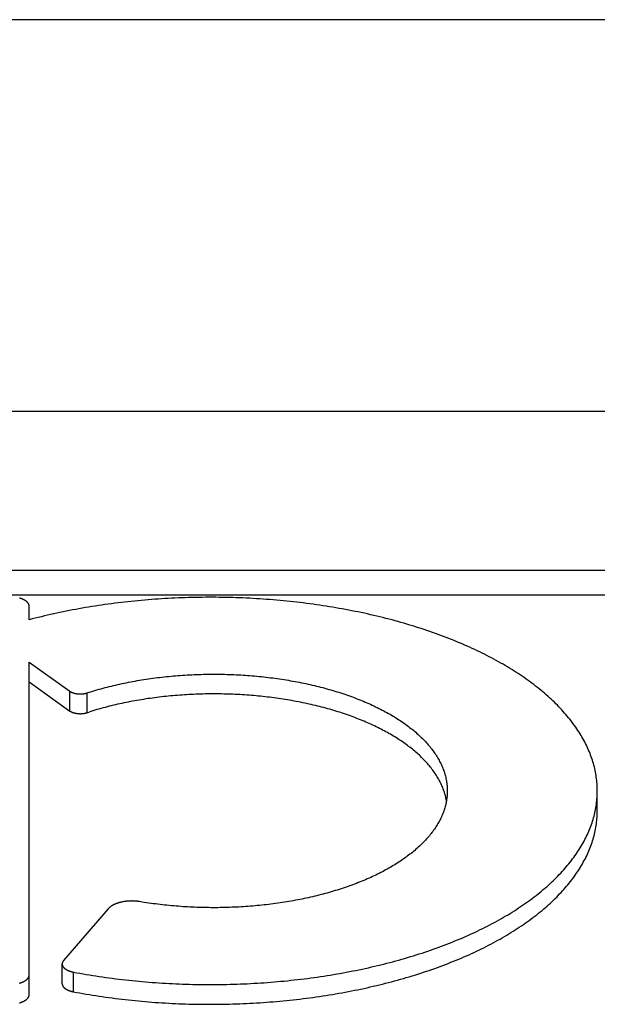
# Model space of a CAD drawing. Header units: inches. Extents: x 0 to 82.5, y 0 to 53.4.
# Tile 78 of 128: x 36.45 to 36.704, y 51.403 to 51.835. Entities that reach past the tile are written whole.
import ezdxf

# ---------------------------------------------------------------- set-up
doc = ezdxf.new("R2010")
doc.units = ezdxf.units.IN
doc.header["$LTSCALE"] = 4.538835
doc.header["$MEASUREMENT"] = 0
doc.layers.add('DOOR_ASSEMBLY', color=7, linetype='CONTINUOUS')

msp = doc.modelspace()

# ---------------------------------------------------------------- linework, layer by layer
at = {"layer": 'DOOR_ASSEMBLY', "color": 7, "linetype": 'Continuous'}
for p, q in [((36.91919, 51.83487), (36.23919, 51.83487)), ((36.21419, 51.66301), (36.94419, 51.66301)), ((35.84219, 51.59326), (37.31619, 51.59326)), ((35.84219, 51.58237), (37.31619, 51.58237)), ((36.45429, 51.57146), (36.45429, 51.57733)), ((36.45429, 51.40697), (36.45429, 51.55283)), ((36.45429, 51.55283), (36.47219, 51.54008)), ((36.45429, 51.54417), (36.47219, 51.53142)), ((36.47219, 51.53142), (36.47219, 51.54008)), ((36.47968, 51.53069), (36.47968, 51.53935)), ((36.70379, 51.48767), (36.70379, 51.49643)), ((36.48899, 51.44457), (36.46939, 51.42193)), ((36.46875, 51.41173), (36.46875, 51.4204)), ((36.47369, 51.40816), (36.47369, 51.41682))]:
    msp.add_line(p, q, dxfattribs=at)
for points in [[(36.45429, 51.57733), (36.45429, 51.57741), (36.45429, 51.57749), (36.45428, 51.57757), (36.45427, 51.57765), (36.45426, 51.57772), (36.45424, 51.5778), (36.45422, 51.57788), (36.4542, 51.57796), (36.45418, 51.57804), (36.45415, 51.57811), (36.45412, 51.57819), (36.45408, 51.57827), (36.45405, 51.57834), (36.45401, 51.57842), (36.45397, 51.57849), (36.45392, 51.57857), (36.45387, 51.57864), (36.45382, 51.57872), (36.45377, 51.57879), (36.45371, 51.57887), (36.45365, 51.57894), (36.45359, 51.57901), (36.45353, 51.57908), (36.45346, 51.57915), (36.45339, 51.57922), (36.45332, 51.57929), (36.45325, 51.57936), (36.45317, 51.57943), (36.45309, 51.5795), (36.45301, 51.57957), (36.45292, 51.57963), (36.45283, 51.5797), (36.45274, 51.57976), (36.45265, 51.57983), (36.45256, 51.57989), (36.45246, 51.57995), (36.45236, 51.58001), (36.45226, 51.58007), (36.45216, 51.58013), (36.45205, 51.58019), (36.45194, 51.58025), (36.45183, 51.5803), (36.45172, 51.58036), (36.45161, 51.58041), (36.45149, 51.58046), (36.45137, 51.58052), (36.45125, 51.58057), (36.45113, 51.58062), (36.45101, 51.58066), (36.45088, 51.58071), (36.45075, 51.58076), (36.45063, 51.5808), (36.4505, 51.58085), (36.45036, 51.58089), (36.45023, 51.58093), (36.45009, 51.58097), (36.44996, 51.58101)], [(36.50352, 51.57997), (36.50205, 51.57984), (36.50058, 51.57969), (36.49912, 51.57955), (36.49766, 51.57939), (36.4962, 51.57923), (36.49474, 51.57906), (36.49329, 51.57888), (36.49184, 51.5787), (36.49039, 51.57852), (36.48895, 51.57832), (36.48751, 51.57812), (36.48608, 51.57792), (36.48464, 51.5777), (36.48322, 51.57748), (36.48179, 51.57726), (36.48037, 51.57703), (36.47896, 51.57679), (36.47754, 51.57654), (36.47614, 51.57629), (36.47473, 51.57604), (36.47333, 51.57578), (36.47194, 51.57551), (36.47055, 51.57523), (36.46917, 51.57495), (36.46779, 51.57466), (36.46641, 51.57437), (36.46505, 51.57407), (36.46368, 51.57377), (36.46232, 51.57346), (36.46097, 51.57314), (36.45962, 51.57282), (36.45828, 51.57249), (36.45695, 51.57215), (36.45562, 51.57181), (36.45429, 51.57146)], [(36.70379, 51.49643), (36.70379, 51.49718), (36.70376, 51.49792), (36.70373, 51.49867), (36.70368, 51.49942), (36.70362, 51.50016), (36.70355, 51.50091), (36.70346, 51.50165), (36.70336, 51.5024), (36.70325, 51.50314), (36.70312, 51.50389), (36.70298, 51.50463), (36.70283, 51.50537), (36.70266, 51.50612), (36.70249, 51.50686), (36.70229, 51.5076), (36.70209, 51.50834), (36.70187, 51.50908), (36.70164, 51.50982), (36.7014, 51.51055), (36.70114, 51.51129), (36.70087, 51.51202), (36.70059, 51.51276), (36.70029, 51.51349), (36.69999, 51.51422), (36.69967, 51.51495), (36.69933, 51.51568), (36.69899, 51.5164), (36.69863, 51.51713), (36.69826, 51.51785), (36.69787, 51.51857), (36.69747, 51.51929), (36.69706, 51.52001), (36.69664, 51.52073), (36.69621, 51.52144), (36.69576, 51.52216), (36.6953, 51.52287), (36.69483, 51.52358), (36.69434, 51.52428), (36.69384, 51.52499), (36.69333, 51.52569), (36.69281, 51.52639), (36.69228, 51.52709), (36.69173, 51.52778), (36.69117, 51.52847), (36.6906, 51.52916), (36.69002, 51.52985), (36.68942, 51.53054), (36.68882, 51.53122), (36.6882, 51.5319), (36.68756, 51.53258), (36.68692, 51.53325), (36.68627, 51.53392), (36.6856, 51.53459), (36.68492, 51.53526), (36.68423, 51.53592), (36.68353, 51.53658), (36.68282, 51.53723), (36.68209, 51.53789), (36.68136, 51.53854), (36.68061, 51.53918), (36.67985, 51.53983), (36.67908, 51.54047), (36.6783, 51.5411), (36.67751, 51.54174), (36.6767, 51.54237), (36.67589, 51.54299), (36.67506, 51.54362), (36.67423, 51.54423), (36.67338, 51.54485), (36.67252, 51.54546), (36.67165, 51.54607), (36.67077, 51.54667), (36.66988, 51.54727), (36.66898, 51.54787), (36.66807, 51.54846), (36.66715, 51.54905), (36.66622, 51.54963), (36.66528, 51.55021), (36.66433, 51.55079), (36.66336, 51.55136), (36.66239, 51.55193), (36.66141, 51.55249), (36.66042, 51.55305), (36.65942, 51.5536), (36.6584, 51.55415), (36.65738, 51.5547), (36.65635, 51.55524), (36.65531, 51.55577), (36.65426, 51.55631), (36.6532, 51.55683), (36.65214, 51.55735), (36.65106, 51.55787), (36.64997, 51.55839), (36.64888, 51.55889), (36.64777, 51.5594), (36.64666, 51.55989), (36.64554, 51.56039), (36.64441, 51.56088), (36.64327, 51.56136), (36.64212, 51.56184), (36.64097, 51.56231), (36.63981, 51.56278), (36.63863, 51.56324), (36.63745, 51.5637), (36.63627, 51.56415), (36.63507, 51.5646), (36.63387, 51.56504), (36.63265, 51.56548), (36.63143, 51.56591), (36.63021, 51.56634), (36.62897, 51.56676), (36.62773, 51.56718), (36.62648, 51.56759), (36.62523, 51.56799), (36.62397, 51.56839), (36.6227, 51.56878), (36.62142, 51.56917), (36.62014, 51.56955), (36.61884, 51.56993), (36.61755, 51.5703), (36.61624, 51.57067), (36.61494, 51.57103), (36.61362, 51.57138), (36.6123, 51.57173), (36.61097, 51.57207), (36.60964, 51.5724), (36.6083, 51.57273), (36.60695, 51.57306), (36.6056, 51.57338), (36.60424, 51.57369), (36.60288, 51.574), (36.60151, 51.5743), (36.60014, 51.57459), (36.59876, 51.57488), (36.59738, 51.57516), (36.59599, 51.57544), (36.5946, 51.57571), (36.5932, 51.57597), (36.5918, 51.57623), (36.59039, 51.57648), (36.58898, 51.57673), (36.58757, 51.57697), (36.58615, 51.5772), (36.58472, 51.57743), (36.5833, 51.57765), (36.58186, 51.57786), (36.58043, 51.57807), (36.57899, 51.57827), (36.57755, 51.57847), (36.5761, 51.57866), (36.57466, 51.57884), (36.5732, 51.57902), (36.57175, 51.57919), (36.57029, 51.57935), (36.56883, 51.57951), (36.56737, 51.57966), (36.5659, 51.5798), (36.56443, 51.57994), (36.56296, 51.58007), (36.56149, 51.5802), (36.56002, 51.58031), (36.55854, 51.58043), (36.55706, 51.58053), (36.55558, 51.58063), (36.5541, 51.58072), (36.55261, 51.58081), (36.55113, 51.58089), (36.54964, 51.58096), (36.54815, 51.58103), (36.54666, 51.58109), (36.54517, 51.58114), (36.54368, 51.58119), (36.54219, 51.58123), (36.5407, 51.58126), (36.53921, 51.58129), (36.53771, 51.58131), (36.53622, 51.58132), (36.53473, 51.58133), (36.53323, 51.58133), (36.53174, 51.58133), (36.53024, 51.58131), (36.52875, 51.58129), (36.52726, 51.58127), (36.52576, 51.58124), (36.52427, 51.5812), (36.52278, 51.58115), (36.52129, 51.5811), (36.5198, 51.58104), (36.51831, 51.58098), (36.51683, 51.58091), (36.51534, 51.58083), (36.51386, 51.58075), (36.51237, 51.58065), (36.51089, 51.58056), (36.50941, 51.58045), (36.50794, 51.58034), (36.50646, 51.58023), (36.50499, 51.5801), (36.50352, 51.57997)], [(36.47968, 51.53935), (36.48055, 51.53963), (36.48141, 51.5399), (36.48229, 51.54017), (36.48317, 51.54043), (36.48405, 51.54069), (36.48494, 51.54094), (36.48584, 51.54119), (36.48674, 51.54144), (36.48764, 51.54168), (36.48855, 51.54192), (36.48946, 51.54215), (36.49038, 51.54238), (36.4913, 51.5426), (36.49223, 51.54282), (36.49316, 51.54303), (36.4941, 51.54324), (36.49504, 51.54344), (36.49598, 51.54364), (36.49693, 51.54384), (36.49788, 51.54403), (36.49884, 51.54421), (36.4998, 51.54439), (36.50076, 51.54457), (36.50173, 51.54474), (36.50269, 51.5449), (36.50367, 51.54507), (36.50464, 51.54522), (36.50562, 51.54537), (36.5066, 51.54552), (36.50759, 51.54566), (36.50858, 51.5458), (36.50957, 51.54593), (36.51056, 51.54606), (36.51156, 51.54618), (36.51255, 51.54629), (36.51355, 51.54641), (36.51456, 51.54651), (36.51556, 51.54661), (36.51657, 51.54671), (36.51757, 51.5468), (36.51858, 51.54689), (36.5196, 51.54697), (36.52061, 51.54705), (36.52162, 51.54712), (36.52264, 51.54718), (36.52366, 51.54725), (36.52468, 51.5473), (36.5257, 51.54735), (36.52672, 51.5474), (36.52774, 51.54744), (36.52876, 51.54747), (36.52978, 51.54751), (36.53081, 51.54753), (36.53183, 51.54755), (36.53285, 51.54757), (36.53388, 51.54758), (36.5349, 51.54758), (36.53593, 51.54758), (36.53695, 51.54758), (36.53798, 51.54757), (36.539, 51.54755), (36.54003, 51.54753), (36.54105, 51.5475), (36.54207, 51.54747), (36.54309, 51.54744), (36.54412, 51.5474), (36.54514, 51.54735), (36.54616, 51.5473), (36.54717, 51.54724), (36.54819, 51.54718), (36.54921, 51.54711), (36.55022, 51.54704), (36.55124, 51.54697), (36.55225, 51.54688), (36.55326, 51.5468), (36.55426, 51.54671), (36.55527, 51.54661), (36.55628, 51.54651), (36.55728, 51.5464), (36.55828, 51.54629), (36.55928, 51.54617), (36.56027, 51.54605), (36.56126, 51.54592), (36.56225, 51.54579), (36.56324, 51.54565), (36.56423, 51.54551), (36.56521, 51.54537), (36.56619, 51.54521), (36.56716, 51.54506), (36.56814, 51.5449), (36.5691, 51.54473), (36.57007, 51.54456), (36.57103, 51.54438), (36.57199, 51.5442), (36.57295, 51.54402), (36.5739, 51.54383), (36.57485, 51.54363), (36.57579, 51.54343), (36.57673, 51.54323), (36.57767, 51.54302), (36.5786, 51.54281), (36.57952, 51.54259), (36.58045, 51.54237), (36.58136, 51.54214), (36.58228, 51.54191), (36.58319, 51.54167), (36.58409, 51.54143), (36.58499, 51.54118), (36.58588, 51.54093), (36.58677, 51.54068), (36.58766, 51.54042), (36.58854, 51.54016), (36.58941, 51.53989), (36.59028, 51.53962), (36.59114, 51.53934), (36.592, 51.53906), (36.59285, 51.53877), (36.5937, 51.53848), (36.59454, 51.53819), (36.59537, 51.53789), (36.5962, 51.53759), (36.59702, 51.53729), (36.59784, 51.53697), (36.59864, 51.53666), (36.59945, 51.53634), (36.60024, 51.53602), (36.60103, 51.53569), (36.60182, 51.53536), (36.6026, 51.53503), (36.60337, 51.53469), (36.60413, 51.53435), (36.60489, 51.53401), (36.60564, 51.53366), (36.60638, 51.5333), (36.60711, 51.53295), (36.60784, 51.53259), (36.60856, 51.53222), (36.60928, 51.53185), (36.60998, 51.53148), (36.61068, 51.53111), (36.61138, 51.53073), (36.61206, 51.53035), (36.61274, 51.52996), (36.6134, 51.52958), (36.61407, 51.52918), (36.61472, 51.52879), (36.61536, 51.52839), (36.616, 51.52799), (36.61663, 51.52759), (36.61725, 51.52718), (36.61786, 51.52677), (36.61847, 51.52635), (36.61906, 51.52594), (36.61965, 51.52552), (36.62023, 51.52509), (36.6208, 51.52467), (36.62136, 51.52424), (36.62192, 51.52381), (36.62246, 51.52338), (36.623, 51.52294), (36.62353, 51.5225), (36.62404, 51.52206), (36.62455, 51.52161), (36.62506, 51.52117), (36.62555, 51.52072), (36.62603, 51.52027), (36.6265, 51.51981), (36.62697, 51.51935), (36.62743, 51.5189), (36.62787, 51.51843), (36.62831, 51.51797), (36.62874, 51.51751), (36.62916, 51.51704), (36.62957, 51.51657), (36.62997, 51.5161), (36.63036, 51.51562), (36.63074, 51.51515), (36.63111, 51.51467), (36.63147, 51.51419), (36.63182, 51.51371), (36.63216, 51.51323), (36.6325, 51.51274), (36.63282, 51.51226), (36.63313, 51.51177), (36.63344, 51.51128), (36.63373, 51.51079), (36.63402, 51.5103), (36.63429, 51.5098), (36.63455, 51.50931), (36.63481, 51.50881), (36.63505, 51.50831), (36.63529, 51.50781), (36.63551, 51.50731), (36.63573, 51.50681), (36.63593, 51.50631), (36.63613, 51.50581), (36.63631, 51.5053), (36.63649, 51.5048), (36.63665, 51.50429)], [(36.47219, 51.54008), (36.47226, 51.54003), (36.47233, 51.53999), (36.4724, 51.53994), (36.47247, 51.5399), (36.47254, 51.53986), (36.47262, 51.53981), (36.4727, 51.53977), (36.47277, 51.53973), (36.47286, 51.53969), (36.47294, 51.53965), (36.47302, 51.53961), (36.47311, 51.53957), (36.47319, 51.53954), (36.47328, 51.5395), (36.47337, 51.53947), (36.47347, 51.53943), (36.47356, 51.5394), (36.47365, 51.53937), (36.47375, 51.53934), (36.47385, 51.53931), (36.47394, 51.53928), (36.47404, 51.53925), (36.47414, 51.53922), (36.47424, 51.5392), (36.47435, 51.53917), (36.47445, 51.53915), (36.47456, 51.53913), (36.47466, 51.5391), (36.47477, 51.53908), (36.47487, 51.53906), (36.47498, 51.53905), (36.47509, 51.53903), (36.4752, 51.53901), (36.47531, 51.539), (36.47542, 51.53898), (36.47553, 51.53897), (36.47564, 51.53896), (36.47576, 51.53895), (36.47587, 51.53894), (36.47598, 51.53893), (36.47609, 51.53893), (36.47621, 51.53892), (36.47632, 51.53892), (36.47644, 51.53891), (36.47655, 51.53891), (36.47666, 51.53891), (36.47678, 51.53891), (36.47689, 51.53891), (36.477, 51.53891), (36.47712, 51.53892), (36.47723, 51.53892), (36.47735, 51.53893), (36.47746, 51.53894), (36.47757, 51.53894), (36.47768, 51.53895), (36.4778, 51.53897), (36.47791, 51.53898), (36.47802, 51.53899), (36.47813, 51.539), (36.47824, 51.53902), (36.47835, 51.53904), (36.47846, 51.53905), (36.47856, 51.53907), (36.47867, 51.53909), (36.47878, 51.53911), (36.47888, 51.53914), (36.47898, 51.53916), (36.47909, 51.53918), (36.47919, 51.53921), (36.47929, 51.53924), (36.47939, 51.53926), (36.47949, 51.53929), (36.47959, 51.53932), (36.47968, 51.53935)], [(36.63753, 51.492), (36.63751, 51.49208), (36.63742, 51.49259), (36.63732, 51.4931), (36.6372, 51.49361), (36.63708, 51.49411), (36.63695, 51.49462), (36.63681, 51.49512), (36.63665, 51.49563), (36.63649, 51.49613), (36.63632, 51.49663), (36.63613, 51.49713), (36.63594, 51.49763), (36.63574, 51.49813), (36.63552, 51.49863), (36.6353, 51.49913), (36.63507, 51.49963), (36.63482, 51.50012), (36.63457, 51.50061), (36.63431, 51.50111), (36.63404, 51.5016), (36.63375, 51.50209), (36.63346, 51.50258), (36.63316, 51.50306), (36.63285, 51.50355), (36.63253, 51.50403), (36.6322, 51.50452), (36.63186, 51.505), (36.63151, 51.50548), (36.63115, 51.50595), (36.63078, 51.50643), (36.6304, 51.5069), (36.63002, 51.50737), (36.62962, 51.50784), (36.62921, 51.50831), (36.6288, 51.50878), (36.62837, 51.50924), (36.62794, 51.5097), (36.6275, 51.51016), (36.62705, 51.51062), (36.62659, 51.51107), (36.62612, 51.51153), (36.62564, 51.51198), (36.62515, 51.51242), (36.62465, 51.51287), (36.62415, 51.51331), (36.62363, 51.51375), (36.62311, 51.51419), (36.62258, 51.51462), (36.62204, 51.51506), (36.62149, 51.51549), (36.62093, 51.51591), (36.62036, 51.51634), (36.61979, 51.51676), (36.61921, 51.51718), (36.61861, 51.51759), (36.61802, 51.518), (36.61741, 51.51841), (36.61679, 51.51882), (36.61617, 51.51922), (36.61554, 51.51962), (36.6149, 51.52002), (36.61425, 51.52041), (36.61359, 51.5208), (36.61293, 51.52119), (36.61226, 51.52158), (36.61158, 51.52196), (36.6109, 51.52233), (36.6102, 51.52271), (36.6095, 51.52308), (36.60879, 51.52344), (36.60808, 51.52381), (36.60736, 51.52417), (36.60663, 51.52452), (36.60589, 51.52488), (36.60515, 51.52523), (36.60439, 51.52557), (36.60364, 51.52591), (36.60287, 51.52625), (36.6021, 51.52658), (36.60133, 51.52691), (36.60054, 51.52724), (36.59975, 51.52756), (36.59895, 51.52788), (36.59815, 51.52819), (36.59734, 51.5285), (36.59653, 51.52881), (36.5957, 51.52911), (36.59488, 51.52941), (36.59404, 51.5297), (36.5932, 51.52999), (36.59236, 51.53028), (36.59151, 51.53056), (36.59065, 51.53084), (36.58979, 51.53111), (36.58893, 51.53138), (36.58805, 51.53164), (36.58718, 51.5319), (36.58629, 51.53216), (36.58541, 51.53241), (36.58451, 51.53265), (36.58362, 51.5329), (36.58271, 51.53313), (36.58181, 51.53337), (36.58089, 51.5336), (36.57998, 51.53382), (36.57906, 51.53404), (36.57813, 51.53425), (36.5772, 51.53446), (36.57627, 51.53467), (36.57533, 51.53487), (36.57439, 51.53507), (36.57345, 51.53526), (36.5725, 51.53545), (36.57155, 51.53563), (36.57059, 51.53581), (36.56963, 51.53598), (36.56867, 51.53615), (36.5677, 51.53631), (36.56673, 51.53647), (36.56576, 51.53662), (36.56479, 51.53677), (36.56381, 51.53691), (36.56283, 51.53705), (36.56184, 51.53719), (36.56086, 51.53732), (36.55987, 51.53744), (36.55888, 51.53756), (36.55788, 51.53767), (36.55689, 51.53778), (36.55589, 51.53789), (36.55489, 51.53799), (36.55389, 51.53808), (36.55288, 51.53817), (36.55188, 51.53825), (36.55087, 51.53833), (36.54986, 51.53841), (36.54885, 51.53848), (36.54784, 51.53854), (36.54683, 51.5386), (36.54581, 51.53866), (36.5448, 51.53871), (36.54378, 51.53875), (36.54277, 51.53879), (36.54175, 51.53882), (36.54073, 51.53885), (36.53971, 51.53888), (36.53869, 51.5389), (36.53767, 51.53891), (36.53665, 51.53892), (36.53564, 51.53892), (36.53462, 51.53892), (36.5336, 51.53891), (36.53258, 51.5389), (36.53156, 51.53889), (36.53054, 51.53886), (36.52952, 51.53884), (36.5285, 51.53881), (36.52749, 51.53877), (36.52647, 51.53873), (36.52545, 51.53868), (36.52444, 51.53863), (36.52343, 51.53857), (36.52241, 51.53851), (36.5214, 51.53844), (36.52039, 51.53837), (36.51939, 51.53829), (36.51838, 51.53821), (36.51738, 51.53812), (36.51637, 51.53803), (36.51537, 51.53793), (36.51437, 51.53783), (36.51338, 51.53773), (36.51238, 51.53761), (36.51139, 51.5375), (36.5104, 51.53737), (36.50941, 51.53725), (36.50843, 51.53712), (36.50744, 51.53698), (36.50646, 51.53684), (36.50549, 51.53669), (36.50451, 51.53654), (36.50354, 51.53638), (36.50257, 51.53622), (36.50161, 51.53606), (36.50065, 51.53589), (36.49969, 51.53571), (36.49874, 51.53553), (36.49779, 51.53535), (36.49684, 51.53516), (36.4959, 51.53496), (36.49496, 51.53477), (36.49402, 51.53456), (36.49309, 51.53435), (36.49217, 51.53414), (36.49124, 51.53392), (36.49033, 51.5337), (36.48941, 51.53348), (36.4885, 51.53324), (36.4876, 51.53301)], [(36.47219, 51.53142), (36.47226, 51.53137), (36.47232, 51.53133), (36.47239, 51.53129), (36.47246, 51.53124), (36.47253, 51.5312), (36.47261, 51.53116), (36.47268, 51.53112), (36.47276, 51.53108), (36.47284, 51.53104), (36.47292, 51.531), (36.473, 51.53096), (36.47308, 51.53093), (36.47316, 51.53089), (36.47325, 51.53085), (36.47334, 51.53082), (36.47343, 51.53079), (36.47352, 51.53075), (36.47361, 51.53072), (36.4737, 51.53069), (36.47379, 51.53066), (36.47389, 51.53063), (36.47398, 51.53061), (36.47408, 51.53058), (36.47418, 51.53055), (36.47428, 51.53053), (36.47438, 51.5305), (36.47448, 51.53048), (36.47458, 51.53046), (36.47469, 51.53044), (36.47479, 51.53042), (36.47489, 51.5304), (36.475, 51.53038), (36.47511, 51.53037), (36.47521, 51.53035), (36.47532, 51.53034), (36.47543, 51.53032), (36.47553, 51.53031), (36.47564, 51.5303), (36.47575, 51.53029), (36.47586, 51.53028), (36.47597, 51.53027), (36.47608, 51.53027), (36.47619, 51.53026), (36.4763, 51.53026), (36.47641, 51.53025), (36.47652, 51.53025), (36.47664, 51.53025), (36.47675, 51.53025), (36.47686, 51.53025), (36.47697, 51.53025), (36.47708, 51.53026), (36.47719, 51.53026), (36.4773, 51.53027), (36.47741, 51.53027), (36.47752, 51.53028), (36.47763, 51.53029), (36.47774, 51.5303), (36.47785, 51.53031), (36.47796, 51.53032), (36.47806, 51.53034), (36.47817, 51.53035), (36.47828, 51.53037), (36.47838, 51.53038), (36.47849, 51.5304), (36.47859, 51.53042), (36.4787, 51.53044), (36.4788, 51.53046), (36.4789, 51.53048), (36.479, 51.5305), (36.4791, 51.53053), (36.4792, 51.53055), (36.4793, 51.53058), (36.4794, 51.5306), (36.47949, 51.53063), (36.47959, 51.53066), (36.48054, 51.53097)], [(36.4876, 51.53301), (36.4867, 51.53277), (36.4858, 51.53252), (36.48491, 51.53228), (36.48403, 51.53202), (36.48315, 51.53177), (36.48228, 51.5315), (36.48141, 51.53124), (36.48054, 51.53097)], [(36.63665, 51.50429), (36.6368, 51.50379), (36.63695, 51.50328), (36.63708, 51.50277), (36.63721, 51.50226), (36.63732, 51.50175), (36.63742, 51.50124), (36.63752, 51.50073), (36.6376, 51.50022), (36.63767, 51.49971), (36.63773, 51.4992), (36.63779, 51.49869), (36.63783, 51.49818), (36.63786, 51.49767), (36.63788, 51.49715), (36.63789, 51.49664), (36.63789, 51.49633)], [(36.63789, 51.49633), (36.63789, 51.49613), (36.63788, 51.49562), (36.63786, 51.4951), (36.63783, 51.49459), (36.63779, 51.49408), (36.63774, 51.49357), (36.63768, 51.49306), (36.63761, 51.49255), (36.63753, 51.49203), (36.63744, 51.49152), (36.63734, 51.49101), (36.63723, 51.49051), (36.63711, 51.49), (36.63698, 51.48949), (36.63683, 51.48898), (36.63668, 51.48847), (36.63652, 51.48797), (36.63635, 51.48746), (36.63617, 51.48696), (36.63597, 51.48646), (36.63577, 51.48595), (36.63556, 51.48545), (36.63534, 51.48495), (36.6351, 51.48445), (36.63486, 51.48396), (36.63461, 51.48346), (36.63435, 51.48296), (36.63407, 51.48247), (36.63379, 51.48198), (36.6335, 51.48149), (36.6332, 51.481), (36.63289, 51.48051), (36.63256, 51.48002), (36.63223, 51.47954), (36.63189, 51.47905), (36.63154, 51.47857), (36.63118, 51.47809), (36.63081, 51.47761), (36.63043, 51.47714), (36.63005, 51.47666), (36.62965, 51.47619), (36.62924, 51.47572), (36.62882, 51.47525), (36.6284, 51.47479), (36.62796, 51.47432), (36.62752, 51.47386), (36.62706, 51.4734), (36.6266, 51.47295), (36.62613, 51.47249), (36.62565, 51.47204), (36.62516, 51.47159), (36.62466, 51.47114), (36.62415, 51.4707), (36.62363, 51.47025), (36.62311, 51.46982), (36.62257, 51.46938), (36.62203, 51.46894), (36.62148, 51.46851), (36.62092, 51.46808), (36.62035, 51.46766), (36.61977, 51.46723), (36.61918, 51.46681), (36.61859, 51.4664), (36.61799, 51.46598), (36.61738, 51.46557), (36.61676, 51.46516), (36.61613, 51.46476), (36.61549, 51.46435), (36.61485, 51.46396), (36.6142, 51.46356), (36.61354, 51.46317), (36.61287, 51.46278), (36.6122, 51.46239), (36.61152, 51.46201), (36.61083, 51.46163), (36.61013, 51.46126), (36.60942, 51.46089), (36.60871, 51.46052), (36.60799, 51.46015), (36.60726, 51.45979), (36.60653, 51.45943), (36.60579, 51.45908), (36.60504, 51.45873), (36.60429, 51.45838), (36.60352, 51.45804), (36.60275, 51.4577), (36.60198, 51.45737), (36.6012, 51.45704), (36.60041, 51.45671), (36.59961, 51.45639), (36.59881, 51.45607), (36.598, 51.45575), (36.59719, 51.45544), (36.59637, 51.45514), (36.59554, 51.45483), (36.59471, 51.45453), (36.59387, 51.45424), (36.59302, 51.45395), (36.59217, 51.45366), (36.59132, 51.45338), (36.59046, 51.4531), (36.58959, 51.45283), (36.58872, 51.45256), (36.58784, 51.4523), (36.58696, 51.45204), (36.58607, 51.45178), (36.58517, 51.45153), (36.58428, 51.45129), (36.58337, 51.45104), (36.58247, 51.45081), (36.58155, 51.45057), (36.58064, 51.45034), (36.57971, 51.45012), (36.57879, 51.4499), (36.57786, 51.44969), (36.57692, 51.44948), (36.57598, 51.44927), (36.57504, 51.44907), (36.57409, 51.44888), (36.57314, 51.44868), (36.57219, 51.4485), (36.57123, 51.44832), (36.57027, 51.44814), (36.5693, 51.44797), (36.56833, 51.4478), (36.56736, 51.44764), (36.56639, 51.44748), (36.56541, 51.44733), (36.56443, 51.44718), (36.56344, 51.44704), (36.56246, 51.4469), (36.56147, 51.44677), (36.56047, 51.44664), (36.55948, 51.44652), (36.55848, 51.4464), (36.55748, 51.44629), (36.55648, 51.44618), (36.55548, 51.44608), (36.55447, 51.44598), (36.55346, 51.44588), (36.55245, 51.4458), (36.55144, 51.44571), (36.55043, 51.44564), (36.54942, 51.44556), (36.5484, 51.4455), (36.54738, 51.44543), (36.54636, 51.44538), (36.54535, 51.44532), (36.54432, 51.44528), (36.5433, 51.44524), (36.54228, 51.4452), (36.54126, 51.44517), (36.54024, 51.44514), (36.53921, 51.44512), (36.53819, 51.4451), (36.53716, 51.44509), (36.53614, 51.44508), (36.53511, 51.44508), (36.53409, 51.44509), (36.53306, 51.4451), (36.53204, 51.44511), (36.53102, 51.44513), (36.52999, 51.44515), (36.52897, 51.44518), (36.52795, 51.44522), (36.52693, 51.44526), (36.52591, 51.4453), (36.52489, 51.44535), (36.52387, 51.44541), (36.52285, 51.44547), (36.52183, 51.44553), (36.52082, 51.4456), (36.5198, 51.44568), (36.51879, 51.44576), (36.51778, 51.44584), (36.51677, 51.44593), (36.51577, 51.44603), (36.51476, 51.44613), (36.51376, 51.44624), (36.51276, 51.44635), (36.51176, 51.44646), (36.51076, 51.44658), (36.50977, 51.44671), (36.50878, 51.44684), (36.50779, 51.44698), (36.50681, 51.44712), (36.50582, 51.44726), (36.50484, 51.44741), (36.50387, 51.44757), (36.50271, 51.44776)], [(36.70094, 51.48083), (36.70121, 51.48156), (36.70146, 51.4823), (36.7017, 51.48304), (36.70193, 51.48378), (36.70214, 51.48452), (36.70234, 51.48526), (36.70253, 51.486), (36.70271, 51.48674), (36.70287, 51.48748), (36.70302, 51.48822), (36.70315, 51.48897), (36.70328, 51.48971), (36.70339, 51.49046), (36.70348, 51.4912), (36.70357, 51.49195), (36.70364, 51.49269), (36.7037, 51.49344), (36.70374, 51.49419), (36.70377, 51.49493), (36.70379, 51.49568), (36.70379, 51.49633)], [(36.7007, 51.47153), (36.70098, 51.47226), (36.70124, 51.47299), (36.70149, 51.47372), (36.70173, 51.47446), (36.70195, 51.47519), (36.70216, 51.47593), (36.70236, 51.47667), (36.70255, 51.4774), (36.70272, 51.47814), (36.70288, 51.47888), (36.70303, 51.47962), (36.70316, 51.48036), (36.70329, 51.4811), (36.70339, 51.48185), (36.70349, 51.48259), (36.70357, 51.48333), (36.70364, 51.48407), (36.7037, 51.48482), (36.70374, 51.48556), (36.70377, 51.4863), (36.70379, 51.48705), (36.70379, 51.48767)], [(36.47369, 51.41682), (36.47509, 51.41656), (36.4765, 51.41631), (36.47791, 51.41606), (36.47932, 51.41581), (36.48074, 51.41558), (36.48216, 51.41535), (36.48358, 51.41512), (36.48501, 51.41491), (36.48645, 51.4147), (36.48788, 51.41449), (36.48932, 51.41429), (36.49077, 51.4141), (36.49221, 51.41391), (36.49366, 51.41373), (36.49512, 51.41356), (36.49657, 51.41339), (36.49803, 51.41323), (36.49949, 51.41308), (36.50096, 51.41293), (36.50242, 51.41279), (36.50389, 51.41266), (36.50537, 51.41253), (36.50684, 51.41241), (36.50832, 51.41229), (36.50979, 51.41218), (36.51127, 51.41208), (36.51275, 51.41199), (36.51424, 51.4119), (36.51572, 51.41181), (36.51721, 51.41174), (36.5187, 51.41167), (36.52018, 51.4116), (36.52167, 51.41155), (36.52317, 51.4115), (36.52466, 51.41146), (36.52615, 51.41142), (36.52764, 51.41139), (36.52913, 51.41136), (36.53063, 51.41135), (36.53212, 51.41134), (36.53362, 51.41133), (36.53511, 51.41133), (36.5366, 51.41134), (36.5381, 51.41136), (36.53959, 51.41138), (36.54108, 51.41141), (36.54257, 51.41145), (36.54407, 51.41149), (36.54556, 51.41154), (36.54705, 51.41159), (36.54854, 51.41165), (36.55002, 51.41172), (36.55151, 51.4118), (36.55299, 51.41188), (36.55448, 51.41196), (36.55596, 51.41206), (36.55744, 51.41216), (36.55892, 51.41227), (36.5604, 51.41238), (36.56187, 51.4125), (36.56334, 51.41263), (36.56481, 51.41276), (36.56628, 51.4129), (36.56774, 51.41304), (36.56921, 51.4132), (36.57067, 51.41336), (36.57212, 51.41352), (36.57358, 51.41369), (36.57503, 51.41387), (36.57648, 51.41405), (36.57792, 51.41425), (36.57936, 51.41444), (36.5808, 51.41465), (36.58223, 51.41486), (36.58366, 51.41507), (36.58509, 51.41529), (36.58651, 51.41552), (36.58793, 51.41576), (36.58934, 51.416), (36.59075, 51.41625), (36.59216, 51.4165), (36.59356, 51.41676), (36.59496, 51.41702), (36.59635, 51.4173), (36.59773, 51.41757), (36.59912, 51.41786), (36.60049, 51.41815), (36.60186, 51.41844), (36.60323, 51.41875), (36.60459, 51.41905), (36.60595, 51.41937), (36.6073, 51.41969), (36.60864, 51.42001), (36.60998, 51.42035), (36.61131, 51.42068), (36.61264, 51.42103), (36.61396, 51.42138), (36.61527, 51.42173), (36.61658, 51.42209), (36.61788, 51.42246), (36.61918, 51.42283), (36.62047, 51.42321), (36.62175, 51.42359), (36.62302, 51.42398), (36.62429, 51.42438), (36.62555, 51.42478), (36.62681, 51.42518), (36.62805, 51.42559), (36.62929, 51.42601), (36.63052, 51.42643), (36.63175, 51.42686), (36.63297, 51.42729), (36.63418, 51.42773), (36.63538, 51.42818), (36.63657, 51.42863), (36.63776, 51.42908), (36.63894, 51.42954), (36.64011, 51.43), (36.64127, 51.43047), (36.64242, 51.43095), (36.64357, 51.43143), (36.6447, 51.43191), (36.64583, 51.4324), (36.64695, 51.4329), (36.64806, 51.4334), (36.64916, 51.4339), (36.65025, 51.43441), (36.65134, 51.43492), (36.65241, 51.43544), (36.65348, 51.43597), (36.65453, 51.4365), (36.65558, 51.43703), (36.65662, 51.43757), (36.65765, 51.43811), (36.65866, 51.43865), (36.65967, 51.4392), (36.66067, 51.43976), (36.66166, 51.44032), (36.66264, 51.44088), (36.66361, 51.44145), (36.66457, 51.44202), (36.66552, 51.4426), (36.66646, 51.44318), (36.66739, 51.44377), (36.66831, 51.44436), (36.66922, 51.44495), (36.67011, 51.44555), (36.671, 51.44615), (36.67188, 51.44675), (36.67274, 51.44736), (36.6736, 51.44797), (36.67444, 51.44859), (36.67528, 51.44921), (36.6761, 51.44983), (36.67691, 51.45046), (36.67771, 51.45109), (36.6785, 51.45172), (36.67928, 51.45236), (36.68005, 51.453), (36.6808, 51.45365), (36.68155, 51.45429), (36.68228, 51.45494), (36.683, 51.4556), (36.68371, 51.45626), (36.68441, 51.45692), (36.6851, 51.45758), (36.68577, 51.45825), (36.68644, 51.45891), (36.68709, 51.45959), (36.68773, 51.46026), (36.68836, 51.46094), (36.68897, 51.46162), (36.68958, 51.4623), (36.69017, 51.46299), (36.69075, 51.46368), (36.69132, 51.46437), (36.69187, 51.46506), (36.69242, 51.46576), (36.69295, 51.46646), (36.69347, 51.46716), (36.69397, 51.46786), (36.69447, 51.46856), (36.69495, 51.46927), (36.69542, 51.46998), (36.69587, 51.47069), (36.69632, 51.4714), (36.69675, 51.47212), (36.69717, 51.47284), (36.69758, 51.47355), (36.69797, 51.47428), (36.69835, 51.475), (36.69872, 51.47572), (36.69908, 51.47645), (36.69942, 51.47717), (36.69975, 51.4779), (36.70007, 51.47863), (36.70037, 51.47936), (36.70066, 51.4801), (36.70094, 51.48083)], [(36.47369, 51.40816), (36.47509, 51.4079), (36.47649, 51.40765), (36.47789, 51.4074), (36.47929, 51.40716), (36.48071, 51.40692), (36.48212, 51.40669), (36.48354, 51.40647), (36.48496, 51.40625), (36.48639, 51.40604), (36.48782, 51.40584), (36.48925, 51.40564), (36.49069, 51.40545), (36.49213, 51.40526), (36.49357, 51.40509), (36.49502, 51.40491), (36.49647, 51.40475), (36.49792, 51.40459), (36.49938, 51.40443), (36.50083, 51.40428), (36.5023, 51.40414), (36.50376, 51.40401), (36.50522, 51.40388), (36.50669, 51.40376), (36.50816, 51.40364), (36.50963, 51.40353), (36.5111, 51.40343), (36.51258, 51.40334), (36.51406, 51.40325), (36.51553, 51.40316), (36.51701, 51.40309), (36.51849, 51.40302), (36.51998, 51.40295), (36.52146, 51.4029), (36.52294, 51.40285), (36.52443, 51.4028), (36.52591, 51.40276), (36.5274, 51.40273), (36.52888, 51.40271), (36.53037, 51.40269), (36.53186, 51.40268), (36.53335, 51.40267), (36.53483, 51.40267), (36.53632, 51.40268), (36.53781, 51.4027), (36.53929, 51.40272), (36.54078, 51.40274), (36.54227, 51.40278), (36.54375, 51.40282), (36.54524, 51.40286), (36.54672, 51.40292), (36.5482, 51.40298), (36.54968, 51.40304), (36.55116, 51.40312), (36.55264, 51.4032), (36.55412, 51.40328), (36.5556, 51.40337), (36.55707, 51.40347), (36.55854, 51.40358), (36.56001, 51.40369), (36.56148, 51.40381), (36.56295, 51.40393), (36.56441, 51.40406), (36.56587, 51.4042), (36.56733, 51.40434), (36.56879, 51.40449), (36.57024, 51.40465), (36.5717, 51.40481), (36.57314, 51.40498), (36.57459, 51.40516), (36.57603, 51.40534), (36.57747, 51.40553), (36.57891, 51.40572), (36.58034, 51.40592), (36.58177, 51.40613), (36.58319, 51.40634), (36.58461, 51.40656), (36.58603, 51.40678), (36.58744, 51.40702), (36.58885, 51.40725), (36.59026, 51.4075), (36.59166, 51.40775), (36.59306, 51.408), (36.59445, 51.40827), (36.59583, 51.40853), (36.59722, 51.40881), (36.59859, 51.40909), (36.59997, 51.40938), (36.60134, 51.40967), (36.6027, 51.40997), (36.60405, 51.41027), (36.60541, 51.41058), (36.60675, 51.4109), (36.60809, 51.41122), (36.60943, 51.41155), (36.61076, 51.41188), (36.61208, 51.41222), (36.6134, 51.41257), (36.61471, 51.41292), (36.61601, 51.41327), (36.61731, 51.41364), (36.6186, 51.41401), (36.61989, 51.41438), (36.62117, 51.41476), (36.62244, 51.41514), (36.62371, 51.41553), (36.62497, 51.41593), (36.62622, 51.41633), (36.62746, 51.41674), (36.6287, 51.41715), (36.62993, 51.41757), (36.63115, 51.41799), (36.63237, 51.41842), (36.63358, 51.41885), (36.63478, 51.41929), (36.63597, 51.41974), (36.63715, 51.42019), (36.63833, 51.42064), (36.6395, 51.4211), (36.64066, 51.42157), (36.64181, 51.42204), (36.64296, 51.42251), (36.64409, 51.42299), (36.64522, 51.42348), (36.64634, 51.42397), (36.64745, 51.42446), (36.64855, 51.42496), (36.64965, 51.42547), (36.65073, 51.42598), (36.65181, 51.42649), (36.65287, 51.42701), (36.65393, 51.42753), (36.65498, 51.42806), (36.65601, 51.42859), (36.65704, 51.42913), (36.65806, 51.42967), (36.65907, 51.43022), (36.66007, 51.43077), (36.66106, 51.43132), (36.66205, 51.43188), (36.66302, 51.43244), (36.66398, 51.43301), (36.66493, 51.43358), (36.66587, 51.43416), (36.6668, 51.43474), (36.66772, 51.43532), (36.66863, 51.43591), (36.66954, 51.4365), (36.67043, 51.4371), (36.67131, 51.4377), (36.67217, 51.4383), (36.67303, 51.43891), (36.67388, 51.43952), (36.67472, 51.44013), (36.67554, 51.44075), (36.67636, 51.44137), (36.67717, 51.442), (36.67796, 51.44263), (36.67874, 51.44326), (36.67951, 51.44389), (36.68027, 51.44453), (36.68102, 51.44518), (36.68176, 51.44582), (36.68249, 51.44647), (36.6832, 51.44712), (36.68391, 51.44778), (36.6846, 51.44844), (36.68528, 51.4491), (36.68595, 51.44976), (36.68661, 51.45043), (36.68725, 51.4511), (36.68789, 51.45177), (36.68851, 51.45245), (36.68912, 51.45312), (36.68972, 51.45381), (36.6903, 51.45449), (36.69088, 51.45517), (36.69144, 51.45586), (36.69199, 51.45655), (36.69253, 51.45725), (36.69306, 51.45794), (36.69357, 51.45864), (36.69407, 51.45934), (36.69456, 51.46004), (36.69504, 51.46075), (36.6955, 51.46145), (36.69596, 51.46216), (36.6964, 51.46287), (36.69683, 51.46358), (36.69724, 51.4643), (36.69764, 51.46501), (36.69803, 51.46573), (36.69841, 51.46645), (36.69878, 51.46717), (36.69913, 51.46789), (36.69947, 51.46862), (36.6998, 51.46934), (36.70011, 51.47007), (36.70041, 51.4708), (36.7007, 51.47153)], [(36.50271, 51.44776), (36.50252, 51.44779), (36.50233, 51.44781), (36.50215, 51.44784), (36.50196, 51.44786), (36.50177, 51.44788), (36.50157, 51.4479), (36.50138, 51.44792), (36.50119, 51.44794), (36.501, 51.44795), (36.5008, 51.44797), (36.50061, 51.44798), (36.50042, 51.44799), (36.50022, 51.448), (36.50003, 51.44801), (36.49983, 51.44801), (36.49964, 51.44801), (36.49944, 51.44802), (36.49925, 51.44802), (36.49905, 51.44801), (36.49886, 51.44801), (36.49866, 51.44801), (36.49847, 51.448), (36.49827, 51.44799), (36.49808, 51.44798), (36.49788, 51.44797), (36.49769, 51.44796), (36.4975, 51.44794), (36.49731, 51.44792), (36.49711, 51.4479), (36.49692, 51.44788), (36.49673, 51.44786), (36.49654, 51.44784), (36.49636, 51.44781), (36.49617, 51.44779), (36.49598, 51.44776), (36.49579, 51.44773), (36.49561, 51.4477), (36.49543, 51.44766), (36.49524, 51.44763), (36.49506, 51.44759), (36.49488, 51.44755), (36.49471, 51.44751), (36.49453, 51.44747), (36.49435, 51.44743), (36.49418, 51.44739), (36.49401, 51.44734), (36.49383, 51.44729), (36.49367, 51.44725), (36.4935, 51.4472), (36.49333, 51.44714), (36.49317, 51.44709), (36.49301, 51.44704), (36.49285, 51.44698), (36.49269, 51.44692), (36.49253, 51.44686), (36.49238, 51.4468), (36.49223, 51.44674), (36.49208, 51.44668), (36.49193, 51.44662), (36.49178, 51.44655), (36.49164, 51.44649), (36.4915, 51.44642), (36.49136, 51.44635), (36.49122, 51.44628), (36.49109, 51.44621), (36.49096, 51.44614), (36.49083, 51.44606), (36.49071, 51.44599), (36.49058, 51.44591), (36.49046, 51.44583), (36.49034, 51.44576), (36.49023, 51.44568), (36.49012, 51.4456), (36.49001, 51.44552), (36.4899, 51.44544), (36.4898, 51.44535), (36.48969, 51.44527), (36.4896, 51.44519), (36.4895, 51.4451), (36.48941, 51.44501), (36.48932, 51.44493), (36.48923, 51.44484), (36.48915, 51.44475), (36.48907, 51.44466), (36.48899, 51.44457)], [(36.46939, 51.42193), (36.46934, 51.42186), (36.46928, 51.42179), (36.46923, 51.42172), (36.46918, 51.42165), (36.46913, 51.42158), (36.46909, 51.42151), (36.46904, 51.42144), (36.46901, 51.42137), (36.46897, 51.4213), (36.46894, 51.42123), (36.46891, 51.42116), (36.46888, 51.42108), (36.46885, 51.42101), (36.46883, 51.42094), (36.46881, 51.42086), (36.46879, 51.42079), (36.46878, 51.42072), (36.46877, 51.42064), (36.46876, 51.42057), (36.46876, 51.4205), (36.46875, 51.42042), (36.46875, 51.4204)], [(36.46875, 51.4204), (36.46875, 51.42035), (36.46876, 51.42028), (36.46876, 51.4202), (36.46877, 51.42013), (36.46878, 51.42005), (36.4688, 51.41998), (36.46882, 51.41991), (36.46884, 51.41983), (36.46886, 51.41976), (36.46888, 51.41969), (36.46891, 51.41962), (36.46895, 51.41954), (36.46898, 51.41947), (36.46902, 51.4194), (36.46906, 51.41933), (36.4691, 51.41926), (36.46914, 51.41919), (36.46919, 51.41912), (36.46924, 51.41905), (36.4693, 51.41898), (36.46935, 51.41891), (36.46941, 51.41885), (36.46947, 51.41878), (36.46954, 51.41871), (36.4696, 51.41865), (36.46967, 51.41858), (36.46974, 51.41852), (36.46982, 51.41845), (36.46989, 51.41839), (36.46997, 51.41833), (36.47005, 51.41826), (36.47014, 51.4182), (36.47022, 51.41814), (36.47031, 51.41808), (36.4704, 51.41803), (36.47049, 51.41797), (36.47059, 51.41791), (36.47068, 51.41786), (36.47078, 51.4178), (36.47088, 51.41775), (36.47099, 51.4177), (36.47109, 51.41764), (36.4712, 51.41759), (36.47131, 51.41754), (36.47142, 51.4175), (36.47153, 51.41745), (36.47165, 51.4174), (36.47176, 51.41736), (36.47188, 51.41731), (36.472, 51.41727), (36.47212, 51.41723), (36.47225, 51.41719), (36.47237, 51.41715), (36.4725, 51.41711), (36.47263, 51.41707), (36.47276, 51.41704), (36.47289, 51.417), (36.47302, 51.41697), (36.47315, 51.41694), (36.47328, 51.41691), (36.47342, 51.41688), (36.47356, 51.41685), (36.47369, 51.41682)], [(36.44996, 51.41196), (36.45009, 51.41199), (36.45023, 51.41203), (36.45036, 51.41208), (36.4505, 51.41212), (36.45063, 51.41216), (36.45075, 51.41221), (36.45088, 51.41225), (36.45101, 51.4123), (36.45113, 51.41235), (36.45125, 51.4124), (36.45137, 51.41245), (36.45149, 51.4125), (36.45161, 51.41255), (36.45172, 51.41261), (36.45183, 51.41266), (36.45194, 51.41272), (36.45205, 51.41278), (36.45216, 51.41283), (36.45226, 51.41289), (36.45236, 51.41295), (36.45246, 51.41301), (36.45256, 51.41308), (36.45265, 51.41314), (36.45274, 51.4132), (36.45283, 51.41327), (36.45292, 51.41333), (36.45301, 51.4134), (36.45309, 51.41346), (36.45317, 51.41353), (36.45325, 51.4136), (36.45332, 51.41367), (36.45339, 51.41374), (36.45346, 51.41381), (36.45353, 51.41388), (36.45359, 51.41395), (36.45365, 51.41402), (36.45371, 51.4141), (36.45377, 51.41417), (36.45382, 51.41425), (36.45387, 51.41432), (36.45392, 51.41439), (36.45397, 51.41447), (36.45401, 51.41455), (36.45405, 51.41462), (36.45408, 51.4147), (36.45412, 51.41477), (36.45415, 51.41485), (36.45418, 51.41493), (36.4542, 51.41501), (36.45422, 51.41508), (36.45424, 51.41516), (36.45426, 51.41524), (36.45427, 51.41532), (36.45428, 51.4154), (36.45429, 51.41548), (36.45429, 51.41555), (36.45429, 51.41563)], [(36.46875, 51.41173), (36.46875, 51.41165), (36.46876, 51.41158), (36.46877, 51.41151), (36.46878, 51.41144), (36.46879, 51.41137), (36.4688, 51.4113), (36.46882, 51.41122), (36.46884, 51.41115), (36.46887, 51.41108), (36.46889, 51.41101), (36.46892, 51.41094), (36.46895, 51.41087), (36.46899, 51.4108), (36.46902, 51.41073), (36.46906, 51.41066), (36.4691, 51.41059), (36.46915, 51.41052), (36.4692, 51.41045), (36.46924, 51.41039), (36.4693, 51.41032), (36.46935, 51.41025), (36.46941, 51.41019), (36.46947, 51.41012), (36.46953, 51.41006), (36.4696, 51.40999), (36.46966, 51.40993), (36.46973, 51.40986), (36.4698, 51.4098), (36.46988, 51.40974), (36.46995, 51.40968), (36.47003, 51.40962), (36.47011, 51.40956), (36.4702, 51.4095), (36.47028, 51.40944), (36.47037, 51.40939), (36.47046, 51.40933), (36.47055, 51.40927), (36.47065, 51.40922), (36.47074, 51.40916), (36.47084, 51.40911), (36.47094, 51.40906), (36.47104, 51.40901), (36.47114, 51.40896), (36.47125, 51.40891), (36.47136, 51.40886), (36.47147, 51.40881), (36.47158, 51.40877), (36.47169, 51.40872), (36.47181, 51.40868), (36.47192, 51.40864), (36.47204, 51.4086), (36.47216, 51.40856), (36.47228, 51.40852), (36.4724, 51.40848), (36.47253, 51.40844), (36.47265, 51.4084), (36.47278, 51.40837), (36.4729, 51.40834), (36.47303, 51.4083), (36.47316, 51.40827), (36.47329, 51.40824), (36.47343, 51.40821), (36.47356, 51.40819), (36.47369, 51.40816)], [(36.45001, 51.40331), (36.45014, 51.40335), (36.45027, 51.40339), (36.4504, 51.40343), (36.45053, 51.40347), (36.45066, 51.40351), (36.45078, 51.40356), (36.45091, 51.4036), (36.45103, 51.40365), (36.45115, 51.4037), (36.45127, 51.40374), (36.45138, 51.40379), (36.4515, 51.40384), (36.45161, 51.4039), (36.45172, 51.40395), (36.45183, 51.404), (36.45194, 51.40406), (36.45205, 51.40411), (36.45215, 51.40417), (36.45225, 51.40423), (36.45235, 51.40429), (36.45245, 51.40434), (36.45254, 51.40441), (36.45264, 51.40447), (36.45273, 51.40453), (36.45281, 51.40459), (36.4529, 51.40465), (36.45298, 51.40472), (36.45306, 51.40478), (36.45314, 51.40485), (36.45322, 51.40492), (36.45329, 51.40498), (36.45336, 51.40505), (36.45343, 51.40512), (36.4535, 51.40519), (36.45356, 51.40526), (36.45362, 51.40533), (36.45368, 51.4054), (36.45374, 51.40547), (36.45379, 51.40554), (36.45384, 51.40562), (36.45389, 51.40569), (36.45394, 51.40576), (36.45398, 51.40584), (36.45402, 51.40591), (36.45406, 51.40598), (36.45409, 51.40606), (36.45412, 51.40613), (36.45415, 51.40621), (36.45418, 51.40628), (36.4542, 51.40636), (36.45423, 51.40644), (36.45424, 51.40651), (36.45426, 51.40659), (36.45427, 51.40667), (36.45428, 51.40674), (36.45429, 51.40682), (36.45429, 51.4069), (36.45429, 51.40697)]]:
    msp.add_lwpolyline(points, dxfattribs=at)

doc.saveas('drawing.dxf')
